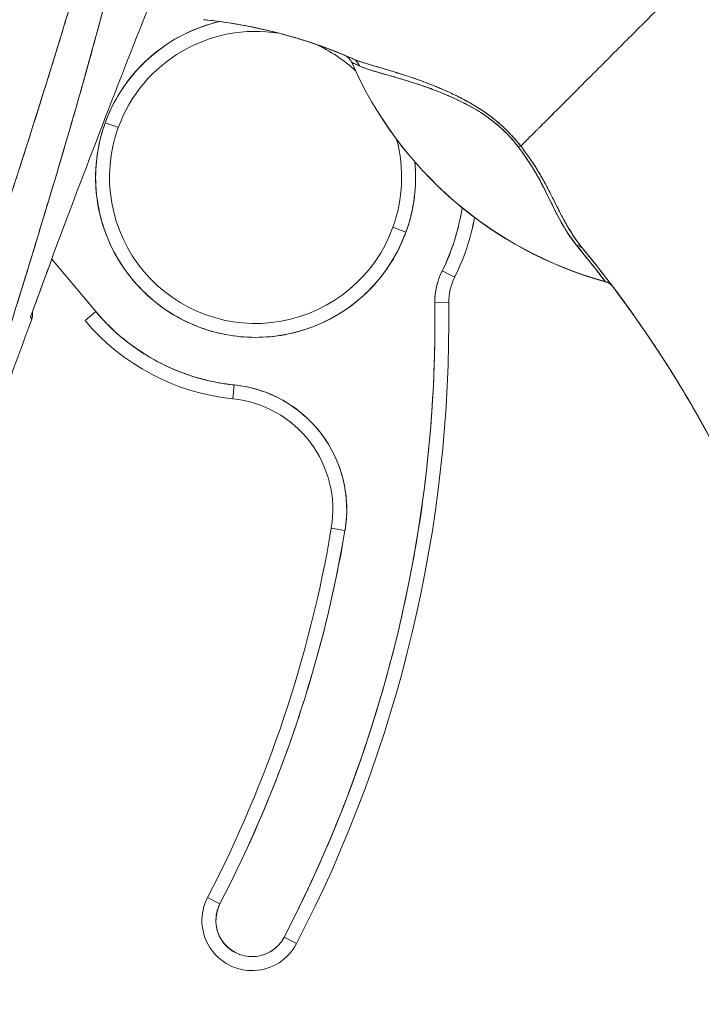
# Model space of a CAD drawing. Header units: inches. Extents: x 10 to 331, y 10 to 212.
# Tile 112 of 145: x 258.093 to 259.057, y 114.123 to 115.516. Entities that reach past the tile are written whole.
import ezdxf

# ---------------------------------------------------------------- set-up
doc = ezdxf.new("R2010")
doc.units = ezdxf.units.IN
doc.header["$LTSCALE"] = 20
doc.header["$MEASUREMENT"] = 0
doc.layers.add('Dimension (ANSI)', color=7, linetype='Continuous', lineweight=5)
doc.layers.add('Visible (ANSI)', color=7, linetype='Continuous', lineweight=5)
doc.styles.add('ROMANS', font='romans.shx')
doc.dimstyles.new('Default (ANSI)', dxfattribs={"dimscale": 20, "dimtxt": 0.065, "dimasz": 0.08, "dimexe": 0.125, "dimexo": 0.0625, "dimgap": 0.031496, "dimtad": 0, "dimtih": 1, "dimtoh": 1, "dimrnd": 1e-08, "dimzin": 0, "dimdsep": 46, "dimtxsty": 'ROMANS', "dimcen": 0.09, "dimdle": 0.393701, "dimclrd": 256, "dimclre": 256, "dimclrt": 256, "dimadec": 0, "dimazin": 0, "dimtfac": 1.538462, "dimtofl": 0, "dimtmove": 0, "dimatfit": 3, "dimfxl": 1, "dimtolj": 1, "dimtzin": 0, "dimlwd": -1, "dimlwe": -1, "dimarcsym": 0})

# ---------------------------------------------------------------- blocks, each defined once
blk = doc.blocks.new('*D29')
at = {"layer": 'Defpoints', "color": 0, "transparency": 16777216}
for p in [(255.3714, 115.6993), (265.2471, 115.6993), (256.1945, 86.5743)]:
    blk.add_point(p, dxfattribs=at)
at = {"layer": 'Dimension (ANSI)', "transparency": 16777216}
for p, q in [((256.6214, 115.6993), (267.7471, 115.6993)), ((265.2471, 114.0993), (265.2471, 102.8639)), ((265.2471, 88.1743), (265.2471, 98.1374)), ((257.4445, 86.5743), (267.7471, 86.5743))]:
    blk.add_line(p, q, dxfattribs=at)
for points in [[(264.9805, 114.0993), (265.5138, 114.0993), (265.2471, 115.6993)], [(264.9805, 88.1743), (265.5138, 88.1743), (265.2471, 86.5743)]]:
    blk.add_solid(points, dxfattribs=at)
at = {"layer": 'Dimension (ANSI)', "transparency": 16777216, "insert": (265.2471, 100.5007), "char_height": 1.3, "attachment_point": 5, "style": 'ROMANS'}
blk.add_mtext('\\A1;29.13\\PTYP.', dxfattribs=at)

msp = doc.modelspace()

# ---------------------------------------------------------------- linework, layer by layer
at = {"layer": 'Visible (ANSI)'}
for p, q in [((258.5626, 115.4556), (258.5626, 115.4554)), ((258.7264, 115.3955), (258.7264, 115.3954)), ((258.7264, 115.3954), (258.7264, 115.3955)), ((258.7266, 115.4), (258.7266, 115.4)), ((258.7266, 115.4), (258.7266, 115.4)), ((258.7458, 115.3885), (258.7458, 115.3885)), ((258.7458, 115.3885), (258.7458, 115.3885)), ((258.2137, 115.3702), (258.2322, 115.3634)), ((258.2322, 115.3634), (258.2137, 115.3702)), ((258.6207, 115.2223), (258.6392, 115.2155)), ((258.6392, 115.2155), (258.6207, 115.2223)), ((258.2003, 115.1029), (258.1379, 115.1772)), ((258.7081, 115.1518), (258.6905, 115.1607)), ((258.6905, 115.1607), (258.7081, 115.1518)), ((258.6997, 115.1156), (258.6801, 115.1153)), ((258.6801, 115.1153), (258.6997, 115.1156)), ((258.2003, 115.1029), (258.1853, 115.0903)), ((258.3943, 114.9795), (258.3963, 114.9991)), ((258.3963, 114.9991), (258.3943, 114.9795)), ((258.5335, 114.7967), (258.5529, 114.7934)), ((258.5529, 114.7934), (258.5335, 114.7967)), ((258.3585, 114.274), (258.376, 114.2649)), ((258.376, 114.2649), (258.3585, 114.274)), ((258.4843, 114.2086), (258.4668, 114.2177)), ((258.4668, 114.2177), (258.4843, 114.2086))]:
    msp.add_line(p, q, dxfattribs=at)
for centre, radius, start, end in [((258.4264, 115.2928), 0.2264, 103.044, 160.033), ((258.4264, 115.2928), 0.2264, 103.0434, 103.0436), ((258.4264, 115.2928), 0.2067, 80.657, 160.033), ((258.4264, 115.2928), 0.2067, 46.794, 65.7172), ((258.4264, 115.2928), 0.2067, 65.7213, 65.7233), ((258.5441, 115.4474), 0.0201, 23.6684, 66.8216), ((258.5442, 115.4473), 0.0201, 23.6872, 66.7622), ((259.0674, 115.6767), 0.5512, 203.6748, 254.6399), ((258.4264, 115.2928), 0.2264, 44.9652, 44.9655), ((258.4264, 115.2928), 0.2264, 41.3876, 41.3991), ((258.4264, 115.2928), 0.2264, 160.033, 340.033), ((258.4264, 115.2928), 0.2067, 160.033, 340.033), ((258.4264, 115.2928), 0.2067, 340.033, 15.042), ((258.4264, 115.2928), 0.2264, 340.033, 5.5293), ((258.4264, 115.2928), 0.2953, 333.4032, 351.6402), ((258.4265, 115.2928), 0.3149, 333.4013, 349.6154), ((258.4264, 115.2928), 0.315, 333.4032, 349.6151), ((258.7785, 115.1166), 0.0984, 153.4032, 180.7341), ((258.7785, 115.1166), 0.0787, 153.4032, 180.7341), ((258.7785, 115.1166), 0.0787, 153.4032, 180.7341), ((258.916, 115.1259), 0.0201, 38.5981, 74.6399), ((256.7865, 115.0911), 1.8937, 332.5366, 0.7341), ((256.7865, 115.0911), 1.9134, 332.5366, 0.7341), ((256.7865, 115.0911), 1.9134, 332.5366, 0.7341), ((258.4264, 115.2928), 0.2953, 220.033, 264.1461), ((272.8838, 109.6401), 15.748, 159.74434, 160.82859), ((258.4264, 115.2928), 0.315, 220.033, 264.1461), ((258.3782, 114.8229), 0.1772, 350.4361, 84.1461), ((258.3782, 114.8229), 0.1575, 350.4361, 84.1461), ((256.7865, 115.0911), 1.7717, 332.5366, 350.4361), ((256.7865, 115.0911), 1.7913, 332.5366, 350.4361), ((258.4214, 114.2413), 0.0709, 152.5366, 332.5366), ((258.4214, 114.2413), 0.0512, 152.5366, 332.5366)]:
    msp.add_arc(centre, radius, start, end, dxfattribs=at)
for centre, major_axis, ratio, start_param, end_param in [((258.3437, 115.4999), (-0.1269, 0.012), 0.132886, 4.605159, 4.653284), ((259.8771, 114.9177), (-1.3253, 0.5482), 0.00001, 6.271232, 6.274857), ((258.5442, 115.4473), (0.0079, 0.0184), 0.999933, 5.531377, 6.283185), ((260.0028, 114.9311), (-1.4402, 0.5244), 0.00001, 6.272077, 6.28319), ((259.0674, 115.6768), (0.5512, 0), 0.9998, 3.555085, 4.443895), ((259.0674, 115.6768), (-0.5512, 0), 0.9998, 0.413493, 1.302303), ((258.5559, 115.4424), (0.008, 0.0184), 0.957286, 5.520704, 6.282764), ((258.5559, 115.4424), (0.008, 0.0184), 0.957286, 5.520703, 6.282762), ((258.7882, 115.3244), (-0.0159, -0.0123), 0.236605, 3.562809, 3.880149), ((258.7882, 115.3244), (0.0159, 0.0123), 0.236623, 0.420958, 0.738353), ((258.8735, 115.1798), (0.0155, 0.0127), 0.762679, 0.000601, 0.630131), ((258.8735, 115.1798), (0.0155, 0.0127), 0.76268, 0.000589, 0.630116), ((258.9158, 115.1262), (0.0157, 0.0125), 0.9995, 0, 0.628441), ((258.9158, 115.1262), (0.0053, 0.0194), 0.999871, 5.655499, 6.283185), ((258.4788, 115.7397), (0.4425, -0.5945), 0.00001, 6.283079, 6.314432), ((258.9158, 115.1262), (0.0157, 0.0125), 0.9995, 0, 0.628956), ((258.4788, 115.74), (0.4425, -0.5948), 0.00001, 6.251848, 6.283191)]:
    msp.add_ellipse(centre, major_axis=major_axis, ratio=ratio, start_param=start_param, end_param=end_param, dxfattribs=at)
for points, knots in [([(258.3101, 116.0635), (258.3073, 116.028), (258.3036, 115.9927), (258.299, 115.9572), (258.2944, 115.9216), (258.2889, 115.8858), (258.2825, 115.8494), (258.2761, 115.813), (258.2689, 115.7759), (258.2607, 115.7378), (258.2526, 115.6996), (258.2435, 115.6604), (258.2335, 115.6196), (258.2235, 115.5788), (258.2125, 115.5365), (258.2004, 115.4921), (258.1883, 115.4476), (258.1752, 115.4011), (258.1608, 115.3518), (258.1464, 115.3025), (258.1308, 115.2505), (258.1138, 115.1948), (258.0968, 115.1392), (258.0785, 115.08), (258.0586, 115.0164), (258.0387, 114.9529), (258.0174, 114.885), (257.9948, 114.8129)], [0, 0, 0, 0, 0.111111, 0.111111, 0.111111, 0.222222, 0.222222, 0.222222, 0.333333, 0.333333, 0.333333, 0.444444, 0.444444, 0.444444, 0.555556, 0.555556, 0.555556, 0.666667, 0.666667, 0.666667, 0.777778, 0.777778, 0.777778, 0.888889, 0.888889, 0.888889, 1, 1, 1, 1]), ([(258.3101, 116.0635), (258.3091, 116.0513), (258.308, 116.039), (258.3068, 116.0265), (258.3057, 116.0142), (258.3043, 116.0018), (258.3029, 115.9893), (258.3015, 115.9769), (258.2999, 115.9643), (258.2983, 115.9517), (258.2966, 115.9392), (258.2948, 115.9265), (258.2929, 115.9138), (258.2911, 115.9011), (258.2891, 115.8883), (258.2869, 115.8755), (258.2848, 115.8627), (258.2826, 115.8497), (258.2803, 115.8367), (258.2781, 115.825), (258.2759, 115.8131), (258.2736, 115.8012), (258.2734, 115.8), (258.2732, 115.7987), (258.2729, 115.7975), (258.2704, 115.7843), (258.2677, 115.771), (258.2649, 115.7576), (258.2621, 115.7443), (258.2593, 115.7308), (258.2563, 115.7172), (258.2533, 115.7035), (258.2502, 115.6898), (258.247, 115.6759), (258.2437, 115.662), (258.2404, 115.648), (258.237, 115.6339), (258.2335, 115.6197), (258.23, 115.6054), (258.2264, 115.5909), (258.2227, 115.5764), (258.2189, 115.5617), (258.215, 115.5469), (258.2115, 115.5334), (258.2079, 115.5198), (258.2042, 115.5062), (258.2038, 115.5047), (258.2034, 115.5032), (258.203, 115.5017), (258.1989, 115.4864), (258.1946, 115.4709), (258.1903, 115.4553), (258.1859, 115.4394), (258.1814, 115.4235), (258.1768, 115.4074), (258.1722, 115.3911), (258.1674, 115.3746), (258.1626, 115.358), (258.1577, 115.3411), (258.1526, 115.3241), (258.1476, 115.3069), (258.1424, 115.2893), (258.1371, 115.2717), (258.1317, 115.2539), (258.1262, 115.2357), (258.1207, 115.2173), (258.115, 115.1988), (258.1129, 115.1917), (258.1107, 115.1845), (258.1085, 115.1773), (258.1048, 115.1654), (258.1012, 115.1535), (258.0975, 115.1415), (258.0914, 115.1218), (258.0852, 115.1018), (258.079, 115.0817), (258.0726, 115.0611), (258.0661, 115.0403), (258.0595, 115.0193), (258.0528, 114.9977), (258.0459, 114.9759), (258.039, 114.9539), (258.0319, 114.9312), (258.0247, 114.9083), (258.0175, 114.8852), (258.01, 114.8613), (258.0024, 114.8372), (257.9948, 114.8129)], [0, 0, 0, 0, 0.037382, 0.037382, 0.037382, 0.074234, 0.074234, 0.074234, 0.110636, 0.110636, 0.110636, 0.146671, 0.146671, 0.146671, 0.182417, 0.182417, 0.182417, 0.217957, 0.217957, 0.217957, 0.25, 0.25, 0.25, 0.253368, 0.253368, 0.253368, 0.288725, 0.288725, 0.288725, 0.324095, 0.324095, 0.324095, 0.359547, 0.359547, 0.359547, 0.39515, 0.39515, 0.39515, 0.430974, 0.430974, 0.430974, 0.467089, 0.467089, 0.467089, 0.5, 0.5, 0.5, 0.503564, 0.503564, 0.503564, 0.540473, 0.540473, 0.540473, 0.577897, 0.577897, 0.577897, 0.615918, 0.615918, 0.615918, 0.654622, 0.654622, 0.654622, 0.694093, 0.694093, 0.694093, 0.734423, 0.734423, 0.734423, 0.75, 0.75, 0.75, 0.775706, 0.775706, 0.775706, 0.818036, 0.818036, 0.818036, 0.861515, 0.861515, 0.861515, 0.906243, 0.906243, 0.906243, 0.952322, 0.952322, 0.952322, 1, 1, 1, 1]), ([(258.2849, 116.0592), (258.2732, 115.9754), (258.2564, 115.8865), (258.234, 115.7925), (258.2116, 115.6985), (258.1834, 115.5994), (258.1517, 115.4953), (258.12, 115.3912), (258.0846, 115.2821), (258.0481, 115.1683), (258.0115, 115.0544), (257.9738, 114.9358), (257.934, 114.8124)], [0, 0, 0, 0, 0.25, 0.25, 0.25, 0.5, 0.5, 0.5, 0.75, 0.75, 0.75, 1, 1, 1, 1]), ([(257.934, 114.8124), (257.9416, 114.8366), (257.9492, 114.8608), (257.9569, 114.8849), (257.9642, 114.9079), (257.9715, 114.9308), (257.9788, 114.9537), (257.9858, 114.9756), (257.9929, 114.9974), (257.9999, 115.0192), (258.0066, 115.0401), (258.0133, 115.0609), (258.0201, 115.0818), (258.0265, 115.1017), (258.033, 115.1216), (258.0394, 115.1416), (258.0456, 115.1607), (258.0518, 115.1798), (258.058, 115.1989), (258.0639, 115.2172), (258.0698, 115.2355), (258.0757, 115.2539), (258.0814, 115.2715), (258.0871, 115.2892), (258.0927, 115.3068), (258.0981, 115.3238), (258.1036, 115.3408), (258.1089, 115.3578), (258.1142, 115.3742), (258.1193, 115.3906), (258.1245, 115.4071), (258.1271, 115.4156), (258.1298, 115.4241), (258.1325, 115.4326), (258.1347, 115.44), (258.137, 115.4474), (258.1393, 115.4547), (258.1441, 115.4702), (258.1488, 115.4856), (258.1535, 115.501), (258.158, 115.516), (258.1625, 115.5309), (258.1669, 115.5459), (258.1713, 115.5605), (258.1756, 115.5751), (258.1798, 115.5897), (258.1839, 115.6039), (258.188, 115.6182), (258.192, 115.6324), (258.1959, 115.6463), (258.1998, 115.6602), (258.2035, 115.6742), (258.2073, 115.6878), (258.2109, 115.7014), (258.2145, 115.7151), (258.218, 115.7284), (258.2215, 115.7418), (258.2248, 115.7552), (258.2281, 115.7684), (258.2314, 115.7816), (258.2345, 115.7947), (258.2376, 115.8077), (258.2407, 115.8207), (258.2436, 115.8337), (258.2465, 115.8465), (258.2494, 115.8593), (258.2521, 115.8721), (258.2548, 115.8848), (258.2574, 115.8975), (258.26, 115.9102), (258.2625, 115.9227), (258.2649, 115.9353), (258.2672, 115.9478), (258.2695, 115.9603), (258.2717, 115.9727), (258.2737, 115.9852), (258.2758, 115.9975), (258.2778, 116.0099), (258.2797, 116.0223), (258.2815, 116.0346), (258.2833, 116.0469), (258.2849, 116.0592)], [0, 0, 0, 0, 0.058373, 0.058373, 0.058373, 0.113771, 0.113771, 0.113771, 0.166588, 0.166588, 0.166588, 0.217025, 0.217025, 0.217025, 0.265271, 0.265271, 0.265271, 0.311506, 0.311506, 0.311506, 0.355892, 0.355892, 0.355892, 0.398581, 0.398581, 0.398581, 0.439711, 0.439711, 0.439711, 0.479413, 0.479413, 0.479413, 0.5, 0.5, 0.5, 0.517807, 0.517807, 0.517807, 0.555021, 0.555021, 0.555021, 0.59116, 0.59116, 0.59116, 0.62632, 0.62632, 0.62632, 0.660593, 0.660593, 0.660593, 0.694065, 0.694065, 0.694065, 0.726815, 0.726815, 0.726815, 0.75892, 0.75892, 0.75892, 0.79045, 0.79045, 0.79045, 0.821471, 0.821471, 0.821471, 0.852043, 0.852043, 0.852043, 0.882223, 0.882223, 0.882223, 0.912065, 0.912065, 0.912065, 0.941613, 0.941613, 0.941613, 0.970914, 0.970914, 0.970914, 1, 1, 1, 1]), ([(258.1077, 115.0953), (258.133, 115.1645), (258.1579, 115.2312), (258.1824, 115.2955), (258.2068, 115.3598), (258.2307, 115.4216), (258.2541, 115.4812), (258.2775, 115.5407), (258.3003, 115.5981), (258.3225, 115.6531)], [0, 0, 0, 0, 0.333333, 0.333333, 0.333333, 0.666667, 0.666667, 0.666667, 1, 1, 1, 1]), ([(259.0571, 115.5926), (259.0497, 115.5853), (259.0422, 115.5777), (259.0346, 115.5701), (259.0266, 115.5621), (259.0186, 115.5541), (259.0106, 115.5461), (259.0082, 115.5437), (259.0058, 115.5413), (259.0034, 115.539), (258.9974, 115.5329), (258.9914, 115.5269), (258.9854, 115.5209), (258.9767, 115.5122), (258.9681, 115.5036), (258.9597, 115.4952), (258.957, 115.4925), (258.9543, 115.4899), (258.9517, 115.4872), (258.9457, 115.4812), (258.9398, 115.4753), (258.9339, 115.4695), (258.9253, 115.4608), (258.9169, 115.4524), (258.9088, 115.4443), (258.9072, 115.4427), (258.9057, 115.4412), (258.9042, 115.4397), (258.8975, 115.433), (258.891, 115.4265), (258.8847, 115.4203), (258.8809, 115.4164), (258.8771, 115.4126), (258.8733, 115.4088), (258.8696, 115.4051), (258.866, 115.4015), (258.8624, 115.3979), (258.8589, 115.3944), (258.8554, 115.3909), (258.852, 115.3875), (258.8487, 115.3842), (258.8454, 115.3809), (258.8422, 115.3777), (258.8371, 115.3726), (258.8323, 115.3678), (258.8277, 115.3632), (258.8267, 115.3622), (258.8256, 115.3611), (258.8246, 115.3601), (258.8219, 115.3574), (258.8193, 115.3548), (258.8168, 115.3523), (258.8144, 115.3499), (258.812, 115.3475), (258.8098, 115.3453), (258.8076, 115.3431), (258.8054, 115.341), (258.8035, 115.339), (258.8028, 115.3384), (258.8022, 115.3377), (258.8016, 115.3371)], [0, 0, 0, 0, 0.070424, 0.070424, 0.070424, 0.144534, 0.144534, 0.144534, 0.166667, 0.166667, 0.166667, 0.223343, 0.223343, 0.223343, 0.306734, 0.306734, 0.306734, 0.333333, 0.333333, 0.333333, 0.393545, 0.393545, 0.393545, 0.482972, 0.482972, 0.482972, 0.5, 0.5, 0.5, 0.574383, 0.574383, 0.574383, 0.620537, 0.620537, 0.620537, 0.666667, 0.666667, 0.666667, 0.713018, 0.713018, 0.713018, 0.759127, 0.759127, 0.759127, 0.833333, 0.833333, 0.833333, 0.850626, 0.850626, 0.850626, 0.895889, 0.895889, 0.895889, 0.940848, 0.940848, 0.940848, 0.985537, 0.985537, 0.985537, 1, 1, 1, 1]), ([(258.8016, 115.3371), (258.8022, 115.3377), (258.8028, 115.3384), (258.8035, 115.339), (258.8054, 115.341), (258.8076, 115.3431), (258.8098, 115.3453), (258.812, 115.3475), (258.8144, 115.3499), (258.8168, 115.3523), (258.8193, 115.3548), (258.8219, 115.3574), (258.8246, 115.3601), (258.8256, 115.3611), (258.8267, 115.3622), (258.8277, 115.3632), (258.8323, 115.3678), (258.8372, 115.3726), (258.8422, 115.3777), (258.8486, 115.3841), (258.8553, 115.3908), (258.8624, 115.3979), (258.8695, 115.405), (258.877, 115.4125), (258.8847, 115.4203), (258.891, 115.4265), (258.8975, 115.433), (258.9041, 115.4397), (258.9057, 115.4412), (258.9072, 115.4427), (258.9088, 115.4443), (258.9169, 115.4524), (258.9253, 115.4608), (258.9339, 115.4695), (258.9398, 115.4753), (258.9457, 115.4812), (258.9517, 115.4872), (258.9543, 115.4899), (258.957, 115.4925), (258.9597, 115.4952), (258.9681, 115.5036), (258.9767, 115.5122), (258.9854, 115.5209), (258.9913, 115.5269), (258.9973, 115.5328), (259.0034, 115.5389), (259.0058, 115.5413), (259.0082, 115.5437), (259.0106, 115.5461), (259.0186, 115.5541), (259.0266, 115.5621), (259.0346, 115.5701), (259.0422, 115.5777), (259.0497, 115.5853), (259.0571, 115.5926)], [0, 0, 0, 0, 0.014459, 0.014459, 0.014459, 0.059137, 0.059137, 0.059137, 0.104088, 0.104088, 0.104088, 0.149345, 0.149345, 0.149345, 0.166667, 0.166667, 0.166667, 0.24084, 0.24084, 0.24084, 0.33319, 0.33319, 0.33319, 0.425633, 0.425633, 0.425633, 0.5, 0.5, 0.5, 0.517058, 0.517058, 0.517058, 0.606462, 0.606462, 0.606462, 0.666667, 0.666667, 0.666667, 0.693307, 0.693307, 0.693307, 0.776791, 0.776791, 0.776791, 0.833333, 0.833333, 0.833333, 0.855634, 0.855634, 0.855634, 0.929684, 0.929684, 0.929684, 1, 1, 1, 1]), ([(259.0571, 115.5926), (259.0661, 115.5602), (259.0745, 115.5278), (259.0824, 115.4955), (259.0903, 115.4632), (259.0976, 115.431), (259.1046, 115.3991), (259.1115, 115.3672), (259.1181, 115.3355), (259.1245, 115.3042), (259.1308, 115.2729), (259.137, 115.242), (259.1431, 115.2115), (259.1492, 115.181), (259.1554, 115.151), (259.1617, 115.1214), (259.168, 115.0918), (259.1744, 115.0627), (259.1813, 115.034), (259.1882, 115.0054), (259.1955, 114.9772), (259.2034, 114.9495), (259.2114, 114.9217), (259.2199, 114.8944), (259.2294, 114.8675)], [0, 0, 0, 0, 0.124961, 0.124961, 0.124961, 0.249967, 0.249967, 0.249967, 0.374972, 0.374972, 0.374972, 0.499978, 0.499978, 0.499978, 0.624983, 0.624983, 0.624983, 0.749989, 0.749989, 0.749989, 0.874994, 0.874994, 0.874994, 1, 1, 1, 1]), ([(258.2137, 115.3702), (258.2185, 115.3834), (258.2244, 115.3959), (258.2315, 115.4079), (258.2385, 115.4198), (258.2467, 115.4312), (258.2559, 115.4417), (258.2651, 115.4523), (258.2752, 115.4619), (258.2862, 115.4705), (258.2971, 115.4792), (258.3089, 115.4868), (258.3212, 115.4933), (258.3336, 115.4998), (258.3465, 115.5051), (258.3598, 115.5092), (258.365, 115.5108), (258.3701, 115.5122), (258.3753, 115.5134)], [0, 0, 0, 0, 0.0588235, 0.0588235, 0.0588235, 0.1176471, 0.1176471, 0.1176471, 0.1764706, 0.1764706, 0.1764706, 0.2352941, 0.2352941, 0.2352941, 0.2941176, 0.2941176, 0.2941176, 0.3166733, 0.3166733, 0.3166733, 0.3166733]), ([(258.3589, 115.5154), (258.3939, 115.5116), (258.4287, 115.5051), (258.463, 115.496), (258.4973, 115.4869), (258.5311, 115.4751), (258.5639, 115.4608)], [0, 0, 0, 0, 0.5, 0.5, 0.5, 1, 1, 1, 1]), ([(258.5639, 115.4608), (258.5634, 115.461), (258.5629, 115.4612), (258.5625, 115.4614), (258.5425, 115.4701), (258.5223, 115.4778), (258.5018, 115.4845), (258.4812, 115.4912), (258.4605, 115.497), (258.4395, 115.5018), (258.4186, 115.5066), (258.3975, 115.5104), (258.3763, 115.5133), (258.3705, 115.514), (258.3647, 115.5147), (258.3589, 115.5154)], [0, 0, 0, 0, 0.007361, 0.007361, 0.007361, 0.310645, 0.310645, 0.310645, 0.613929, 0.613929, 0.613929, 0.917213, 0.917213, 0.917213, 1, 1, 1, 1]), ([(258.5626, 115.4554), (258.5627, 115.4554), (258.563, 115.4552), (258.5635, 115.455), (258.5643, 115.4547), (258.5655, 115.4541), (258.5672, 115.4534), (258.5689, 115.4526), (258.5712, 115.4516), (258.5738, 115.4504)], [0, 0, 0, 0, 0.250608, 0.250608, 0.250608, 0.616926, 0.616926, 0.616926, 1, 1, 1, 1]), ([(258.5626, 115.4554), (258.5627, 115.4554), (258.5632, 115.4552), (258.564, 115.4548), (258.5649, 115.4544), (258.5662, 115.4538), (258.5678, 115.4531), (258.5695, 115.4524), (258.5714, 115.4515), (258.5738, 115.4504)], [0, 0, 0, 0, 0.333333, 0.333333, 0.333333, 0.666667, 0.666667, 0.666667, 1, 1, 1, 1]), ([(258.8016, 115.3371), (258.7952, 115.3454), (258.788, 115.3534), (258.7799, 115.3613), (258.7718, 115.3691), (258.7627, 115.3767), (258.7528, 115.3837), (258.7523, 115.384), (258.7519, 115.3843), (258.7515, 115.3847), (258.7419, 115.3913), (258.7317, 115.3974), (258.7211, 115.403), (258.7197, 115.4038), (258.7182, 115.4045), (258.7168, 115.4052), (258.7081, 115.4097), (258.6992, 115.4139), (258.6901, 115.4178), (258.689, 115.4183), (258.6878, 115.4188), (258.6867, 115.4193), (258.6846, 115.4202), (258.6825, 115.4211), (258.6803, 115.4219), (258.6707, 115.4259), (258.661, 115.4295), (258.6514, 115.4328), (258.6511, 115.4329), (258.6508, 115.433), (258.6505, 115.4331), (258.6424, 115.436), (258.6343, 115.4386), (258.6263, 115.441), (258.6259, 115.4412), (258.6255, 115.4413), (258.625, 115.4414), (258.6224, 115.4423), (258.6197, 115.4431), (258.6171, 115.4438), (258.6137, 115.4449), (258.6103, 115.4458), (258.6071, 115.4468), (258.6017, 115.4484), (258.5966, 115.4498), (258.5918, 115.4513), (258.5898, 115.4519), (258.5878, 115.4524), (258.586, 115.453), (258.5839, 115.4537), (258.5819, 115.4543), (258.58, 115.4549), (258.5737, 115.4569), (258.5684, 115.4588), (258.5639, 115.4608)], [0, 0, 0, 0, 0.125, 0.125, 0.125, 0.25, 0.25, 0.25, 0.255535, 0.255535, 0.255535, 0.375, 0.375, 0.375, 0.39094, 0.39094, 0.39094, 0.487767, 0.487767, 0.487767, 0.5, 0.5, 0.5, 0.522422, 0.522422, 0.522422, 0.625, 0.625, 0.625, 0.628055, 0.628055, 0.628055, 0.715688, 0.715688, 0.715688, 0.720466, 0.720466, 0.720466, 0.75, 0.75, 0.75, 0.787783, 0.787783, 0.787783, 0.849243, 0.849243, 0.849243, 0.875, 0.875, 0.875, 0.903965, 0.903965, 0.903965, 1, 1, 1, 1]), ([(258.8016, 115.3371), (258.7957, 115.3446), (258.7891, 115.3521), (258.7821, 115.3591), (258.7809, 115.3603), (258.7797, 115.3615), (258.7784, 115.3627), (258.7712, 115.3696), (258.7636, 115.3758), (258.7556, 115.3817), (258.7543, 115.3827), (258.753, 115.3836), (258.7516, 115.3845), (258.7443, 115.3896), (258.7366, 115.3944), (258.7285, 115.3989), (258.726, 115.4004), (258.7235, 115.4018), (258.7209, 115.4031), (258.7151, 115.4062), (258.7093, 115.4091), (258.7033, 115.4119), (258.6981, 115.4143), (258.6928, 115.4167), (258.6875, 115.4189), (258.6849, 115.42), (258.6823, 115.4211), (258.6796, 115.4222), (258.6714, 115.4256), (258.6631, 115.4287), (258.6549, 115.4316), (258.6544, 115.4318), (258.6538, 115.432), (258.6533, 115.4322), (258.6454, 115.4349), (258.6376, 115.4375), (258.63, 115.4399), (258.6266, 115.441), (258.6232, 115.442), (258.6198, 115.443), (258.6162, 115.4441), (258.6127, 115.4451), (258.6092, 115.4462), (258.6037, 115.4478), (258.5983, 115.4493), (258.5932, 115.4508), (258.5918, 115.4513), (258.5905, 115.4516), (258.5892, 115.452), (258.5863, 115.4529), (258.5835, 115.4538), (258.5808, 115.4546), (258.5774, 115.4557), (258.5742, 115.4568), (258.5712, 115.4579), (258.5686, 115.4588), (258.5662, 115.4598), (258.5639, 115.4608)], [0, 0, 0, 0, 0.106229, 0.106229, 0.106229, 0.125, 0.125, 0.125, 0.232823, 0.232823, 0.232823, 0.25, 0.25, 0.25, 0.345204, 0.345204, 0.345204, 0.375, 0.375, 0.375, 0.441581, 0.441581, 0.441581, 0.5, 0.5, 0.5, 0.528868, 0.528868, 0.528868, 0.618969, 0.618969, 0.618969, 0.625, 0.625, 0.625, 0.711204, 0.711204, 0.711204, 0.75, 0.75, 0.75, 0.791698, 0.791698, 0.791698, 0.857612, 0.857612, 0.857612, 0.875, 0.875, 0.875, 0.912763, 0.912763, 0.912763, 0.959824, 0.959824, 0.959824, 1, 1, 1, 1]), ([(258.5738, 115.4504), (258.5759, 115.4495), (258.5781, 115.4486), (258.5805, 115.4477), (258.5832, 115.4467), (258.5861, 115.4457), (258.5893, 115.4447), (258.5928, 115.4436), (258.5967, 115.4424), (258.6008, 115.4412), (258.6033, 115.4405), (258.6058, 115.4398), (258.6085, 115.439), (258.6108, 115.4383), (258.6133, 115.4377), (258.6157, 115.4369), (258.6218, 115.4352), (258.6284, 115.4333), (258.6353, 115.4312), (258.6427, 115.429), (258.6505, 115.4266), (258.6588, 115.4238), (258.6596, 115.4235), (258.6604, 115.4233), (258.6612, 115.423), (258.6679, 115.4207), (258.675, 115.4182), (258.6822, 115.4154), (258.6895, 115.4126), (258.697, 115.4095), (258.7048, 115.406), (258.7126, 115.4025), (258.7207, 115.3986), (258.7288, 115.3941), (258.729, 115.394), (258.7292, 115.3939), (258.7293, 115.3939), (258.7377, 115.3892), (258.7462, 115.3841), (258.7546, 115.3781), (258.7585, 115.3754), (258.7623, 115.3724), (258.766, 115.3693), (258.7708, 115.3654), (258.7754, 115.3612), (258.7798, 115.3568), (258.7864, 115.3502), (258.7925, 115.3432), (258.7981, 115.336)], [0, 0, 0, 0, 0.060401, 0.060401, 0.060401, 0.128439, 0.128439, 0.128439, 0.204371, 0.204371, 0.204371, 0.25, 0.25, 0.25, 0.289854, 0.289854, 0.289854, 0.38726, 0.38726, 0.38726, 0.490155, 0.490155, 0.490155, 0.5, 0.5, 0.5, 0.582487, 0.582487, 0.582487, 0.665027, 0.665027, 0.665027, 0.748353, 0.748353, 0.748353, 0.75, 0.75, 0.75, 0.835339, 0.835339, 0.835339, 0.875, 0.875, 0.875, 0.925032, 0.925032, 0.925032, 1, 1, 1, 1]), ([(258.5738, 115.4504), (258.5776, 115.4488), (258.5822, 115.447), (258.588, 115.4451), (258.5938, 115.4432), (258.6009, 115.4412), (258.6093, 115.4388), (258.6177, 115.4364), (258.6275, 115.4336), (258.6376, 115.4306), (258.6477, 115.4276), (258.6579, 115.4242), (258.6681, 115.4206), (258.6784, 115.4169), (258.6887, 115.4129), (258.6988, 115.4085), (258.7089, 115.4042), (258.7189, 115.3995), (258.7285, 115.3943), (258.7381, 115.3891), (258.7473, 115.3835), (258.7558, 115.3773), (258.7643, 115.371), (258.7722, 115.3643), (258.7793, 115.3574), (258.7863, 115.3504), (258.7926, 115.3434), (258.7981, 115.336)], [0, 0, 0, 0, 0.111111, 0.111111, 0.111111, 0.222222, 0.222222, 0.222222, 0.333333, 0.333333, 0.333333, 0.444444, 0.444444, 0.444444, 0.555556, 0.555556, 0.555556, 0.666667, 0.666667, 0.666667, 0.777778, 0.777778, 0.777778, 0.888889, 0.888889, 0.888889, 1, 1, 1, 1]), ([(258.6392, 115.2155), (258.6344, 115.2023), (258.6285, 115.1898), (258.6214, 115.1778), (258.6143, 115.1659), (258.6061, 115.1545), (258.597, 115.144), (258.5878, 115.1334), (258.5776, 115.1238), (258.5667, 115.1152), (258.5557, 115.1065), (258.544, 115.0989), (258.5316, 115.0924), (258.5193, 115.0859), (258.5063, 115.0806), (258.493, 115.0765), (258.4797, 115.0724), (258.466, 115.0695), (258.4521, 115.0679), (258.4382, 115.0664), (258.4242, 115.0661), (258.4103, 115.067), (258.3964, 115.068), (258.3826, 115.0703), (258.3691, 115.0739), (258.3556, 115.0774), (258.3424, 115.0822), (258.3298, 115.0881), (258.3172, 115.0941), (258.3051, 115.1012), (258.2938, 115.1094), (258.2825, 115.1175), (258.272, 115.1268), (258.2624, 115.1369), (258.2528, 115.147), (258.2441, 115.158), (258.2365, 115.1697), (258.2289, 115.1814), (258.2224, 115.1938), (258.2171, 115.2067), (258.2118, 115.2196), (258.2077, 115.233), (258.2048, 115.2466), (258.202, 115.2603), (258.2004, 115.2742), (258.2001, 115.2881), (258.1998, 115.3021), (258.2008, 115.3161), (258.2031, 115.3298), (258.2054, 115.3435), (258.2089, 115.3569), (258.2137, 115.3702)], [0, 0, 0, 0, 0.058824, 0.058824, 0.058824, 0.117647, 0.117647, 0.117647, 0.176471, 0.176471, 0.176471, 0.235294, 0.235294, 0.235294, 0.294118, 0.294118, 0.294118, 0.352941, 0.352941, 0.352941, 0.411765, 0.411765, 0.411765, 0.470588, 0.470588, 0.470588, 0.529412, 0.529412, 0.529412, 0.588235, 0.588235, 0.588235, 0.647059, 0.647059, 0.647059, 0.705882, 0.705882, 0.705882, 0.764706, 0.764706, 0.764706, 0.823529, 0.823529, 0.823529, 0.882353, 0.882353, 0.882353, 0.941176, 0.941176, 0.941176, 1, 1, 1, 1]), ([(258.889, 115.1926), (258.8867, 115.1954), (258.8844, 115.1983), (258.8823, 115.2013), (258.8799, 115.2046), (258.8776, 115.2079), (258.8754, 115.2113), (258.8733, 115.2145), (258.8713, 115.2177), (258.8693, 115.221), (258.8691, 115.2213), (258.8689, 115.2217), (258.8687, 115.222), (258.8664, 115.226), (258.8642, 115.2299), (258.862, 115.2339), (258.8597, 115.2383), (258.8574, 115.2427), (258.8551, 115.2471), (258.8546, 115.2481), (258.8541, 115.2492), (258.8536, 115.2502), (258.8515, 115.2543), (258.8495, 115.2584), (258.8475, 115.2624), (258.8463, 115.2647), (258.8451, 115.2671), (258.8439, 115.2694), (258.8422, 115.2727), (258.8405, 115.2761), (258.8387, 115.2794), (258.8384, 115.28), (258.8381, 115.2807), (258.8377, 115.2813), (258.833, 115.2901), (258.8279, 115.2989), (258.8223, 115.3077), (258.8222, 115.3079), (258.8221, 115.3081), (258.8219, 115.3083), (258.8158, 115.3179), (258.8091, 115.3276), (258.8016, 115.3371)], [0, 0, 0, 0, 0.062727, 0.062727, 0.062727, 0.133158, 0.133158, 0.133158, 0.2, 0.2, 0.2, 0.2074, 0.2074, 0.2074, 0.288525, 0.288525, 0.288525, 0.378924, 0.378924, 0.378924, 0.4, 0.4, 0.4, 0.483407, 0.483407, 0.483407, 0.530937, 0.530937, 0.530937, 0.6, 0.6, 0.6, 0.612912, 0.612912, 0.612912, 0.795849, 0.795849, 0.795849, 0.8, 0.8, 0.8, 1, 1, 1, 1]), ([(258.889, 115.1926), (258.8816, 115.2016), (258.8753, 115.211), (258.8696, 115.2206), (258.868, 115.2232), (258.8665, 115.2259), (258.865, 115.2286), (258.8611, 115.2356), (258.8574, 115.2426), (258.8539, 115.2497), (258.8511, 115.2551), (258.8484, 115.2605), (258.8457, 115.2659), (258.8432, 115.2709), (258.8406, 115.2759), (258.8379, 115.2808), (258.8339, 115.2883), (258.8297, 115.2957), (258.8253, 115.303), (258.8233, 115.3061), (258.8214, 115.3092), (258.8194, 115.3122), (258.8137, 115.3209), (258.8077, 115.3293), (258.8016, 115.3371)], [0, 0, 0, 0, 0.195442, 0.195442, 0.195442, 0.25, 0.25, 0.25, 0.391676, 0.391676, 0.391676, 0.5, 0.5, 0.5, 0.599609, 0.599609, 0.599609, 0.75, 0.75, 0.75, 0.814803, 0.814803, 0.814803, 1, 1, 1, 1]), ([(258.7981, 115.336), (258.8042, 115.3281), (258.8098, 115.32), (258.8148, 115.3121), (258.8214, 115.3018), (258.8271, 115.2917), (258.8321, 115.282), (258.8364, 115.274), (258.8401, 115.2662), (258.8439, 115.2587), (258.845, 115.2565), (258.8461, 115.2543), (258.8472, 115.2522), (258.8521, 115.2422), (258.8568, 115.2329), (258.8619, 115.2241), (258.8675, 115.2144), (258.8734, 115.2055), (258.8803, 115.1971)], [0, 0, 0, 0, 0.148428, 0.148428, 0.148428, 0.340764, 0.340764, 0.340764, 0.5, 0.5, 0.5, 0.546721, 0.546721, 0.546721, 0.762825, 0.762825, 0.762825, 1, 1, 1, 1]), ([(258.7981, 115.336), (258.8062, 115.3255), (258.8138, 115.3143), (258.8208, 115.3026), (258.8278, 115.2909), (258.8342, 115.2787), (258.84, 115.2667), (258.8459, 115.2547), (258.8513, 115.2428), (258.8578, 115.2311), (258.8643, 115.2194), (258.872, 115.2079), (258.8803, 115.1971)], [0, 0, 0, 0, 0.25, 0.25, 0.25, 0.5, 0.5, 0.5, 0.75, 0.75, 0.75, 1, 1, 1, 1]), ([(258.6518, 115.3147), (258.6523, 115.309), (258.6526, 115.3033), (258.6528, 115.2976), (258.653, 115.2836), (258.652, 115.2696), (258.6498, 115.2559), (258.6475, 115.2422), (258.644, 115.2288), (258.6392, 115.2155)], [0.858267, 0.858267, 0.858267, 0.858267, 0.8823529, 0.8823529, 0.8823529, 0.9411765, 0.9411765, 0.9411765, 1, 1, 1, 1]), ([(258.6905, 115.1607), (258.6967, 115.173), (258.7019, 115.1857), (258.7063, 115.1988), (258.7107, 115.2119), (258.7142, 115.2255), (258.7168, 115.2391), (258.7174, 115.2427), (258.718, 115.2463), (258.7186, 115.2499)], [0, 0, 0, 0, 0.3333333, 0.3333333, 0.3333333, 0.6666667, 0.6666667, 0.6666667, 0.7549108, 0.7549108, 0.7549108, 0.7549108]), ([(258.8803, 115.1971), (258.8895, 115.186), (258.8972, 115.1764), (258.9033, 115.1686), (258.9096, 115.1606), (258.9142, 115.1546), (258.9172, 115.1507), (258.9195, 115.1477), (258.9208, 115.146), (258.9211, 115.1455)], [0, 0, 0, 0, 0.353142, 0.353142, 0.353142, 0.719555, 0.719555, 0.719555, 1, 1, 1, 1]), ([(258.8803, 115.1971), (258.8887, 115.187), (258.8958, 115.1781), (258.9017, 115.1706), (258.9076, 115.1631), (258.9123, 115.1571), (258.9156, 115.1528), (258.9188, 115.1486), (258.9207, 115.1461), (258.9211, 115.1455)], [0, 0, 0, 0, 0.333333, 0.333333, 0.333333, 0.666667, 0.666667, 0.666667, 1, 1, 1, 1]), ([(258.889, 115.1926), (258.9125, 115.164), (258.9349, 115.1349), (258.9563, 115.105), (258.9777, 115.0752), (258.998, 115.0448), (259.0174, 115.0137), (259.0368, 114.9826), (259.0552, 114.9508), (259.0726, 114.9183), (259.09, 114.8858), (259.1064, 114.8526), (259.1218, 114.8187)], [0, 0, 0, 0, 0.25, 0.25, 0.25, 0.5, 0.5, 0.5, 0.75, 0.75, 0.75, 1, 1, 1, 1]), ([(259.1218, 114.8187), (259.1113, 114.8419), (259.1003, 114.8647), (259.0888, 114.8872), (259.0774, 114.9098), (259.0654, 114.9319), (259.053, 114.9538), (259.0406, 114.9756), (259.0278, 114.9972), (259.0145, 115.0184), (259.0012, 115.0396), (258.9874, 115.0605), (258.9731, 115.0811), (258.9589, 115.1017), (258.9442, 115.122), (258.9289, 115.1421), (258.916, 115.1591), (258.9027, 115.176), (258.889, 115.1926)], [0, 0, 0, 0, 0.17088, 0.17088, 0.17088, 0.34176, 0.34176, 0.34176, 0.51264, 0.51264, 0.51264, 0.68352, 0.68352, 0.68352, 0.8544, 0.8544, 0.8544, 1, 1, 1, 1]), ([(259.1218, 114.8187), (259.1068, 114.8517), (259.0907, 114.8844), (259.0566, 114.9481), (259.0387, 114.9793), (258.983, 115.0692), (258.9426, 115.1261), (258.8993, 115.18)], [0, 0, 0, 0, 0.276985, 0.276985, 0.55176, 0.55176, 1.089724, 1.089724, 1.089724, 1.089724]), ([(258.913, 115.1561), (258.9127, 115.1565), (258.9125, 115.1568), (258.9122, 115.1572), (258.9093, 115.161), (258.9057, 115.1656), (258.9014, 115.171)], [0.4214835, 0.4214835, 0.4214835, 0.4214835, 0.4454827, 0.4454827, 0.4454827, 0.6820774, 0.6820774, 0.6820774, 0.6820774]), ([(258.6801, 115.1153), (258.68, 115.1205), (258.6803, 115.1257), (258.6811, 115.1309), (258.6818, 115.136), (258.683, 115.1412), (258.6846, 115.1462), (258.6862, 115.1512), (258.6881, 115.156), (258.6905, 115.1607)], [0, 0, 0, 0, 0.333333, 0.333333, 0.333333, 0.666667, 0.666667, 0.666667, 1, 1, 1, 1]), ([(258.9211, 115.1455), (258.9209, 115.1458), (258.9204, 115.1464), (258.9196, 115.1475), (258.9193, 115.1479), (258.9189, 115.1484), (258.9185, 115.1489)], [0, 0, 0, 0, 0.1580503, 0.1580503, 0.1580503, 0.2210478, 0.2210478, 0.2210478, 0.2210478]), ([(258.4668, 114.2177), (258.4907, 114.2637), (258.5126, 114.3105), (258.5327, 114.3582), (258.5527, 114.4059), (258.5708, 114.4545), (258.5868, 114.5038), (258.6029, 114.5531), (258.6169, 114.6029), (258.6289, 114.6533), (258.6409, 114.7037), (258.6508, 114.7546), (258.6586, 114.8058), (258.6664, 114.857), (258.6721, 114.9086), (258.6757, 114.9602), (258.6793, 115.0118), (258.6807, 115.0635), (258.6801, 115.1153)], [0, 0, 0, 0, 0.166667, 0.166667, 0.166667, 0.333333, 0.333333, 0.333333, 0.5, 0.5, 0.5, 0.666667, 0.666667, 0.666667, 0.833333, 0.833333, 0.833333, 1, 1, 1, 1]), ([(258.1105, 115.103), (258.1106, 115.1025), (258.1107, 115.1021), (258.1109, 115.1002), (258.111, 115.0987), (258.1107, 115.0955), (258.1103, 115.0939), (258.1097, 115.0923)], [0.3274443, 0.3274443, 0.3274443, 0.3274443, 0.33181691, 0.33181691, 0.34387897, 0.34387897, 0.35702841, 0.35702841, 0.35702841, 0.35702841]), ([(258.2003, 115.1029), (258.2101, 115.0913), (258.2207, 115.0805), (258.2321, 115.0706), (258.2435, 115.0606), (258.2557, 115.0515), (258.2685, 115.0433), (258.2814, 115.0352), (258.2948, 115.0281), (258.3088, 115.022), (258.3227, 115.016), (258.3372, 115.011), (258.3518, 115.0072), (258.3664, 115.0033), (258.3812, 115.0007), (258.3963, 114.9991)], [0, 0, 0, 0, 0.2, 0.2, 0.2, 0.4, 0.4, 0.4, 0.6, 0.6, 0.6, 0.8, 0.8, 0.8, 1, 1, 1, 1]), ([(258.1097, 115.0923), (258.1097, 115.0923), (258.1097, 115.0923), (258.1097, 115.0923), (258.1097, 115.0923), (258.109, 115.0934), (258.1077, 115.0953)], [0.4940315, 0.4940315, 0.4940315, 0.4940315, 0.5027333, 0.5027333, 0.5027333, 1, 1, 1, 1]), ([(258.1097, 115.0922), (258.1097, 115.0923), (258.1096, 115.0924), (258.1095, 115.0926), (258.1092, 115.0931), (258.1086, 115.094), (258.1077, 115.0953)], [0.4940055, 0.4940055, 0.4940055, 0.4940055, 0.6666667, 0.6666667, 0.6666667, 1, 1, 1, 1]), ([(258.3963, 114.9991), (258.407, 114.998), (258.4175, 114.996), (258.4278, 114.993), (258.438, 114.99), (258.4481, 114.986), (258.4577, 114.9812), (258.4673, 114.9764), (258.4765, 114.9707), (258.485, 114.9642), (258.4936, 114.9577), (258.5016, 114.9505), (258.5089, 114.9426), (258.5161, 114.9347), (258.5226, 114.9261), (258.5284, 114.917), (258.5341, 114.9079), (258.5389, 114.8982), (258.5429, 114.8883), (258.5469, 114.8783), (258.5499, 114.8679), (258.552, 114.8574), (258.5541, 114.8469), (258.5552, 114.8361), (258.5554, 114.8254), (258.5555, 114.8147), (258.5547, 114.8041), (258.5529, 114.7934)], [0, 0, 0, 0, 0.111111, 0.111111, 0.111111, 0.222222, 0.222222, 0.222222, 0.333333, 0.333333, 0.333333, 0.444444, 0.444444, 0.444444, 0.555556, 0.555556, 0.555556, 0.666667, 0.666667, 0.666667, 0.777778, 0.777778, 0.777778, 0.888889, 0.888889, 0.888889, 1, 1, 1, 1]), ([(258.5529, 114.7934), (258.5452, 114.7474), (258.5357, 114.7018), (258.5244, 114.6566), (258.5131, 114.6114), (258.5, 114.5665), (258.4851, 114.5223), (258.4703, 114.478), (258.4538, 114.4343), (258.4356, 114.3914), (258.4174, 114.3485), (258.3975, 114.3064), (258.376, 114.2649)], [0, 0, 0, 0, 0.25, 0.25, 0.25, 0.5, 0.5, 0.5, 0.75, 0.75, 0.75, 1, 1, 1, 1]), ([(258.376, 114.2649), (258.3739, 114.2609), (258.3724, 114.2567), (258.3714, 114.2524), (258.3705, 114.2481), (258.3701, 114.2436), (258.3703, 114.2391), (258.3704, 114.2346), (258.3712, 114.2302), (258.3726, 114.2259), (258.3739, 114.2217), (258.3758, 114.2176), (258.3782, 114.2138), (258.3806, 114.21), (258.3835, 114.2066), (258.3868, 114.2036), (258.3901, 114.2006), (258.3938, 114.198), (258.3978, 114.1959), (258.4017, 114.1939), (258.406, 114.1923), (258.4103, 114.1913), (258.4147, 114.1904), (258.4192, 114.19), (258.4237, 114.1902), (258.4281, 114.1904), (258.4326, 114.1912), (258.4368, 114.1925), (258.4411, 114.1939), (258.4452, 114.1958), (258.4489, 114.1982), (258.4527, 114.2006), (258.4562, 114.2035), (258.4592, 114.2068), (258.4622, 114.2101), (258.4647, 114.2137), (258.4668, 114.2177)], [0, 0, 0, 0, 0.083333, 0.083333, 0.083333, 0.166667, 0.166667, 0.166667, 0.25, 0.25, 0.25, 0.333333, 0.333333, 0.333333, 0.416667, 0.416667, 0.416667, 0.5, 0.5, 0.5, 0.583333, 0.583333, 0.583333, 0.666667, 0.666667, 0.666667, 0.75, 0.75, 0.75, 0.833333, 0.833333, 0.833333, 0.916667, 0.916667, 0.916667, 1, 1, 1, 1])]:
    msp.add_open_spline(points, degree=3, knots=knots, dxfattribs=at)
for points in [[(258.3753, 115.5134), (258.3753, 115.5134), (258.3753, 115.5134), (258.3753, 115.5134)], [(258.5586, 115.4631), (258.5034, 115.4867), (258.4456, 115.5028), (258.3885, 115.5115)], [(258.471, 115.4938), (258.4987, 115.4861), (258.5257, 115.4768), (258.5525, 115.4656)], [(258.5525, 115.4656), (258.5522, 115.4658), (258.552, 115.4658), (258.5519, 115.4659)], [(258.5639, 115.4608), (258.5619, 115.4617), (258.5602, 115.4624), (258.5586, 115.4631)], [(258.5866, 115.4528), (258.5866, 115.4528), (258.5866, 115.4528), (258.5866, 115.4528)], [(258.5962, 115.4426), (258.5962, 115.4425), (258.5963, 115.4425), (258.5963, 115.4425)], [(258.8993, 115.18), (258.8961, 115.1839), (258.8927, 115.1881), (258.889, 115.1926)], [(258.8994, 115.1799), (258.8961, 115.1839), (258.8927, 115.1881), (258.889, 115.1926)], [(258.138, 115.1771), (258.1289, 115.1526), (258.1198, 115.1278), (258.1106, 115.1027)], [(258.9201, 115.1536), (258.9183, 115.1559), (258.9164, 115.1584), (258.9142, 115.1612)], [(258.1085, 115.0974), (258.1082, 115.0967), (258.108, 115.096), (258.1077, 115.0953)], [(258.1078, 115.0952), (258.1078, 115.0952), (258.1078, 115.0952), (258.1078, 115.0952)], [(258.1078, 115.0952), (258.1078, 115.0952), (258.1078, 115.0952), (258.1078, 115.0952)], [(258.1078, 115.0952), (258.1078, 115.0952), (258.1078, 115.0952), (258.1078, 115.0952)]]:
    msp.add_open_spline(points, degree=3, dxfattribs=at)

# ---------------------------------------------------------------- dimensions: what is measured, and where the dimension line sits
at = {"layer": 'Dimension (ANSI)'}
dim = msp.add_linear_dim(base=(265.2471334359, 115.6992965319), p1=(256.1944728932, 86.5742965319), p2=(255.3713608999, 115.6992965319), angle=270, text='<>\\PTYP.', dimstyle='Default (ANSI)', override={"dimdec": 2, "dimtp": 0, "dimtm": 0, "dimtdec": 2, "dimatfit": 1}, dxfattribs=at)
dim.commit()
dim.dimension.update_dxf_attribs({"geometry": '*D29', "text_midpoint": (265.2471334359, 100.5006562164), "dimtype": 160})

doc.saveas('drawing.dxf')
